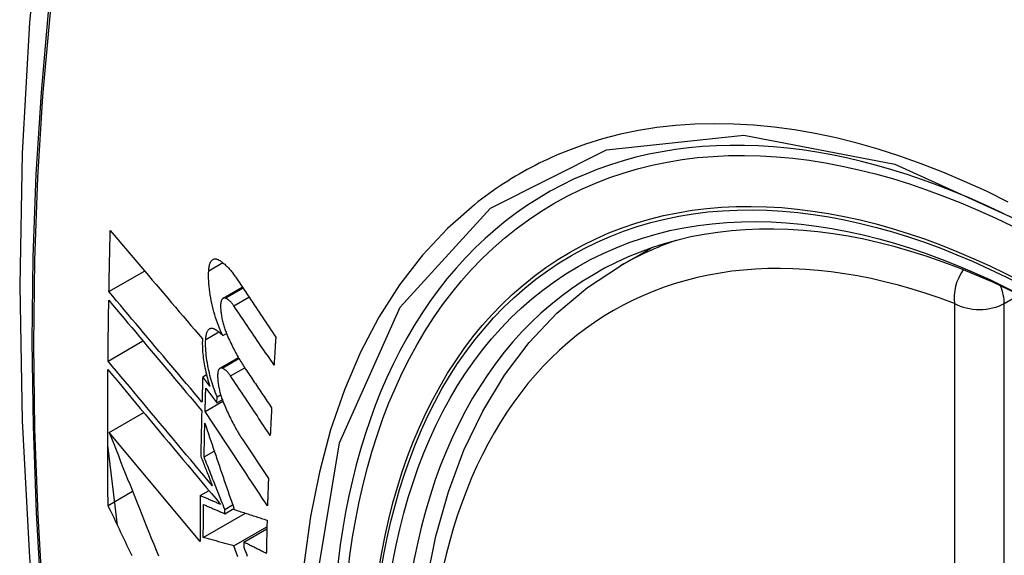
# Model space of a CAD drawing. Header units: inches. Extents: x 14 to 324, y 28 to 153.
# Tile 63 of 91: x 277.939 to 278.269, y 145.188 to 145.367. Entities that reach past the tile are written whole.
import ezdxf

# ---------------------------------------------------------------- set-up
doc = ezdxf.new("R2010")
doc.units = ezdxf.units.IN
doc.header["$MEASUREMENT"] = 0
doc.layers.add('Visible Edges(ANSI)', color=7, linetype='Continuous', lineweight=25)
doc.layers.add('Visible Tangent Edges(ANSI)', color=7, linetype='Continuous', lineweight=25)

msp = doc.modelspace()

# ---------------------------------------------------------------- linework, layer by layer
at = {"layer": 'Visible Edges(ANSI)'}
for p, q in [((278.14, 145.28463), (278.15027, 145.29056)), ((277.9685, 145.27594), (277.98046, 145.28284)), ((278.00676, 145.27372), (278.0132, 145.27744)), ((278.00663, 145.26121), (278.0079, 145.26194)), ((277.96818, 145.25269), (277.97988, 145.25944)), ((278.00572, 145.25026), (278.01189, 145.25383)), ((277.99993, 145.24744), (278.00118, 145.24816)), ((278.00231, 145.24426), (277.99993, 145.24744)), ((278.00096, 145.24365), (278.00466, 145.23868)), ((278.00466, 145.23868), (278.00473, 145.24069)), ((278.00473, 145.24069), (278.00594, 145.24139)), ((278.00073, 145.23578), (278.00668, 145.23921)), ((278.00466, 145.23868), (278.00648, 145.23973)), ((277.96855, 145.22878), (277.98014, 145.23547)), ((277.99904, 145.19222), (277.96855, 145.22878)), ((277.97136, 145.19764), (277.96807, 145.22453)), ((278.01332, 145.22633), (278.02196, 145.21331)), ((278.0004, 145.22056), (278.0038, 145.22253)), ((277.9682, 145.20432), (277.97639, 145.20905)), ((277.99911, 145.20757), (278.00204, 145.20926)), ((278.00731, 145.20297), (278.00996, 145.2045)), ((278.00013, 145.19357), (278.01424, 145.20171)), ((278.00729, 145.20153), (278.01037, 145.2033)), ((278.00729, 145.20153), (278.00731, 145.20297)), ((278.01041, 145.19072), (278.02145, 145.1971)), ((278.01368, 145.192), (278.02143, 145.19647)), ((278.01368, 145.192), (278.01366, 145.19036))]:
    msp.add_line(p, q, dxfattribs=at)
at = {"layer": 'Visible Edges(ANSI)', "flags": 128}
for points in [[(277.99261, 145.61001), (277.97977, 145.57195), (277.96871, 145.53277), (277.95941, 145.49254), (277.95185, 145.45132), (277.94601, 145.40918), (277.94186, 145.36618), (277.93939, 145.32239), (277.93857, 145.27786), (277.93938, 145.23266), (277.94181, 145.18685), (277.94583, 145.1405), (277.95143, 145.09366), (277.95858, 145.04642), (277.96726, 144.99882), (277.97745, 144.95094), (277.98912, 144.90285)], [(277.9685, 145.27594), (277.96851, 145.27679), (277.96853, 145.27764), (277.96855, 145.27849), (277.96856, 145.27934), (277.96858, 145.28019), (277.9686, 145.28105), (277.96861, 145.2819), (277.96863, 145.28275), (277.96865, 145.2836), (277.96867, 145.28446), (277.96869, 145.28531), (277.9687, 145.28616), (277.96872, 145.28702), (277.96874, 145.28787), (277.96876, 145.28872), (277.96878, 145.28958), (277.9688, 145.29043), (277.96882, 145.29128), (277.96884, 145.29214), (277.96886, 145.29299), (277.96888, 145.29384), (277.9689, 145.2947), (277.96893, 145.29555), (277.96895, 145.2964)], [(277.96895, 145.2964), (277.97021, 145.29492), (277.97148, 145.29342), (277.97275, 145.29192), (277.97402, 145.29042), (277.9753, 145.28892), (277.97658, 145.28741), (277.97786, 145.2859), (277.97915, 145.28438), (277.98044, 145.28287), (277.98173, 145.28135), (277.98302, 145.27983), (277.98431, 145.27831), (277.98561, 145.27679), (277.9869, 145.27527), (277.9882, 145.27375), (277.98949, 145.27223), (277.99079, 145.27071), (277.99208, 145.26919), (277.99338, 145.26768), (277.99467, 145.26616), (277.99596, 145.26465), (277.99725, 145.26314), (277.99854, 145.26164), (277.99982, 145.26014)], [(278.00193, 145.28297), (278.00195, 145.28335), (278.00199, 145.28371), (278.00204, 145.28406), (278.0021, 145.28439), (278.00217, 145.28471), (278.00225, 145.28501), (278.00234, 145.28528), (278.00245, 145.28554), (278.00256, 145.28578), (278.00268, 145.286), (278.00281, 145.28619), (278.00295, 145.28637), (278.0031, 145.28652), (278.00325, 145.28664), (278.00342, 145.28675), (278.00358, 145.28683), (278.00376, 145.28689), (278.00394, 145.28693), (278.00413, 145.28694), (278.00432, 145.28693), (278.00452, 145.2869), (278.00471, 145.28685), (278.00492, 145.28677), (278.00512, 145.28667)], [(278.00512, 145.28667), (278.00536, 145.28654), (278.00561, 145.28639), (278.00585, 145.28624), (278.0061, 145.28608), (278.00634, 145.2859), (278.00659, 145.28572), (278.00683, 145.28552), (278.00708, 145.28531), (278.00733, 145.2851), (278.00757, 145.28487), (278.00782, 145.28464), (278.00807, 145.28439), (278.00832, 145.28414), (278.00856, 145.28388), (278.00881, 145.2836), (278.00905, 145.28332), (278.0093, 145.28303), (278.00954, 145.28273), (278.00978, 145.28242), (278.01003, 145.28211), (278.01027, 145.28178), (278.01051, 145.28145), (278.01074, 145.28111), (278.01098, 145.28076)], [(278.00663, 145.26121), (278.00625, 145.26202), (278.00589, 145.26285), (278.00554, 145.26371), (278.00519, 145.26458), (278.00487, 145.26547), (278.00455, 145.26637), (278.00425, 145.26729), (278.00396, 145.26822), (278.00369, 145.26915), (278.00344, 145.2701), (278.0032, 145.27105), (278.00298, 145.27201), (278.00278, 145.27296), (278.0026, 145.27392), (278.00244, 145.27487), (278.0023, 145.27582), (278.00218, 145.27676), (278.00207, 145.2777), (278.00199, 145.27862), (278.00194, 145.27953), (278.0019, 145.28042), (278.00189, 145.28129), (278.0019, 145.28214), (278.00193, 145.28297)], [(278.10756, 144.97687), (278.09982, 144.99603), (278.09296, 145.01527), (278.08702, 145.0345), (278.08201, 145.05365), (278.07798, 145.07263), (278.07492, 145.09135), (278.07287, 145.10974), (278.07184, 145.12772), (278.07185, 145.14521), (278.07288, 145.16214), (278.07497, 145.17843), (278.0781, 145.19402), (278.08228, 145.20883), (278.08751, 145.2228), (278.09378, 145.23585), (278.10108, 145.2479), (278.10939, 145.25888), (278.11869, 145.26871), (278.12891, 145.27732), (278.14, 145.28463)], [(278.01098, 145.28076), (278.01154, 145.27992), (278.0121, 145.27908), (278.01266, 145.27825), (278.01321, 145.27741), (278.01377, 145.27657), (278.01433, 145.27574), (278.01489, 145.2749), (278.01545, 145.27406), (278.01601, 145.27322), (278.01657, 145.27238), (278.01713, 145.27155), (278.01769, 145.27071), (278.01825, 145.26987), (278.01881, 145.26903), (278.01937, 145.26819), (278.01993, 145.26736), (278.02049, 145.26652), (278.02106, 145.26568), (278.02162, 145.26484), (278.02218, 145.264), (278.02274, 145.26317), (278.0233, 145.26233), (278.02386, 145.26149), (278.02442, 145.26066)], [(277.96818, 145.25269), (277.96819, 145.25353), (277.96819, 145.25438), (277.9682, 145.25523), (277.96821, 145.25607), (277.96822, 145.25692), (277.96823, 145.25777), (277.96824, 145.25862), (277.96825, 145.25947), (277.96826, 145.26032), (277.96827, 145.26116), (277.96828, 145.26201), (277.96829, 145.26286), (277.9683, 145.26371), (277.96832, 145.26456), (277.96833, 145.26541), (277.96834, 145.26626), (277.96835, 145.2671), (277.96837, 145.26795), (277.96838, 145.2688), (277.96839, 145.26965), (277.96841, 145.2705), (277.96842, 145.27135), (277.96843, 145.2722), (277.96845, 145.27305)], [(277.96845, 145.27305), (277.96972, 145.27153), (277.971, 145.27001), (277.97228, 145.26849), (277.97357, 145.26695), (277.97486, 145.26542), (277.97615, 145.26388), (277.97745, 145.26234), (277.97875, 145.26079), (277.98005, 145.25924), (277.98135, 145.25769), (277.98266, 145.25614), (277.98396, 145.25459), (277.98527, 145.25304), (277.98658, 145.25148), (277.98789, 145.24993), (277.9892, 145.24838), (277.9905, 145.24682), (277.99181, 145.24527), (277.99311, 145.24372), (277.99442, 145.24218), (277.99572, 145.24064), (277.99702, 145.2391), (277.99831, 145.23756), (277.99961, 145.23603)], [(277.99968, 145.23893), (277.99839, 145.24046), (277.99709, 145.242), (277.99579, 145.24354), (277.99449, 145.24508), (277.99318, 145.24662), (277.99188, 145.24817), (277.99057, 145.24972), (277.98926, 145.25127), (277.98795, 145.25282), (277.98664, 145.25438), (277.98534, 145.25593), (277.98403, 145.25748), (277.98272, 145.25904), (277.98141, 145.26059), (277.98011, 145.26214), (277.97881, 145.26368), (277.97751, 145.26523), (277.97621, 145.26677), (277.97491, 145.26831), (277.97362, 145.26984), (277.97233, 145.27137), (277.97105, 145.2729), (277.96977, 145.27442), (277.9685, 145.27594)], [(278.00754, 145.27377), (278.00742, 145.27381), (278.00731, 145.27383), (278.0072, 145.27384), (278.00709, 145.27383), (278.00699, 145.27381), (278.00688, 145.27378), (278.00678, 145.27373), (278.00669, 145.27368), (278.0066, 145.2736), (278.00651, 145.27352), (278.00643, 145.27342), (278.00636, 145.27331), (278.00629, 145.27318), (278.00622, 145.27304), (278.00616, 145.27289), (278.00611, 145.27273), (278.00606, 145.27256), (278.00602, 145.27238), (278.00599, 145.27218), (278.00596, 145.27198), (278.00594, 145.27177), (278.00593, 145.27155), (278.00592, 145.27132), (278.00592, 145.27109)], [(278.01036, 145.27117), (278.01025, 145.27134), (278.01013, 145.2715), (278.01002, 145.27166), (278.0099, 145.27181), (278.00978, 145.27196), (278.00966, 145.2721), (278.00955, 145.27224), (278.00943, 145.27238), (278.00931, 145.2725), (278.00919, 145.27263), (278.00907, 145.27275), (278.00895, 145.27286), (278.00883, 145.27297), (278.00871, 145.27307), (278.00859, 145.27316), (278.00847, 145.27325), (278.00836, 145.27334), (278.00824, 145.27342), (278.00812, 145.27349), (278.008, 145.27356), (278.00789, 145.27362), (278.00777, 145.27368), (278.00765, 145.27373), (278.00754, 145.27377)], [(278.00592, 145.27109), (278.00592, 145.27072), (278.00594, 145.27036), (278.00596, 145.26999), (278.00599, 145.26961), (278.00603, 145.26923), (278.00607, 145.26884), (278.00612, 145.26846), (278.00618, 145.26807), (278.00624, 145.26767), (278.00631, 145.26728), (278.00639, 145.26689), (278.00647, 145.26649), (278.00656, 145.2661), (278.00666, 145.26571), (278.00676, 145.26532), (278.00686, 145.26493), (278.00697, 145.26454), (278.00709, 145.26416), (278.00721, 145.26378), (278.00734, 145.26341), (278.00747, 145.26304), (278.0076, 145.26268), (278.00774, 145.26232), (278.00789, 145.26196)], [(278.02384, 145.25134), (278.02328, 145.25216), (278.02271, 145.25299), (278.02215, 145.25382), (278.02159, 145.25464), (278.02103, 145.25547), (278.02046, 145.2563), (278.0199, 145.25712), (278.01934, 145.25795), (278.01878, 145.25878), (278.01822, 145.2596), (278.01765, 145.26043), (278.01709, 145.26126), (278.01653, 145.26209), (278.01597, 145.26291), (278.01541, 145.26374), (278.01484, 145.26457), (278.01428, 145.26539), (278.01372, 145.26622), (278.01316, 145.26705), (278.0126, 145.26787), (278.01204, 145.2687), (278.01148, 145.26952), (278.01092, 145.27035), (278.01036, 145.27117)], [(278.00093, 145.25994), (278.00095, 145.26031), (278.00098, 145.26066), (278.00103, 145.261), (278.00108, 145.26132), (278.00115, 145.26163), (278.00123, 145.26192), (278.00132, 145.26218), (278.00141, 145.26243), (278.00152, 145.26266), (278.00164, 145.26286), (278.00176, 145.26304), (278.0019, 145.26321), (278.00204, 145.26334), (278.00219, 145.26346), (278.00235, 145.26355), (278.00251, 145.26362), (278.00268, 145.26367), (278.00286, 145.26369), (278.00304, 145.26369), (278.00323, 145.26367), (278.00342, 145.26363), (278.00361, 145.26356), (278.0038, 145.26348), (278.004, 145.26337)], [(278.004, 145.26337), (278.00411, 145.2633), (278.00422, 145.26323), (278.00433, 145.26316), (278.00444, 145.26309), (278.00454, 145.26302), (278.00465, 145.26294), (278.00476, 145.26286), (278.00487, 145.26278), (278.00498, 145.2627), (278.00509, 145.26261), (278.0052, 145.26252), (278.00531, 145.26244), (278.00542, 145.26234), (278.00553, 145.26225), (278.00564, 145.26216), (278.00575, 145.26206), (278.00586, 145.26196), (278.00597, 145.26186), (278.00608, 145.26175), (278.00619, 145.26165), (278.0063, 145.26154), (278.00641, 145.26143), (278.00652, 145.26132), (278.00663, 145.26121)], [(277.99982, 145.26014), (277.9998, 145.25955), (277.99979, 145.25895), (277.99979, 145.25834), (277.9998, 145.25771), (277.99983, 145.25708), (277.99986, 145.25643), (277.99991, 145.25578), (277.99997, 145.25513), (278.00004, 145.25446), (278.00012, 145.25379), (278.00021, 145.25312), (278.00031, 145.25244), (278.00043, 145.25175), (278.00055, 145.25107), (278.00068, 145.25038), (278.00083, 145.24969), (278.00098, 145.249), (278.00114, 145.24832), (278.00132, 145.24763), (278.0015, 145.24695), (278.00169, 145.24627), (278.00188, 145.2456), (278.00209, 145.24493), (278.00231, 145.24426)], [(278.00473, 145.24069), (278.00442, 145.24145), (278.00412, 145.24222), (278.00384, 145.243), (278.00356, 145.24379), (278.00329, 145.2446), (278.00304, 145.24541), (278.0028, 145.24623), (278.00257, 145.24706), (278.00235, 145.24789), (278.00215, 145.24873), (278.00196, 145.24957), (278.00178, 145.2504), (278.00162, 145.25124), (278.00148, 145.25208), (278.00135, 145.25291), (278.00123, 145.25373), (278.00113, 145.25455), (278.00105, 145.25536), (278.00099, 145.25616), (278.00094, 145.25695), (278.00091, 145.25772), (278.0009, 145.25847), (278.0009, 145.25922), (278.00093, 145.25994)], [(278.00789, 145.26196), (278.00813, 145.2614), (278.00837, 145.26083), (278.00862, 145.26028), (278.00887, 145.25973), (278.00912, 145.25918), (278.00938, 145.25864), (278.00964, 145.2581), (278.0099, 145.25758), (278.01016, 145.25705), (278.01042, 145.25654), (278.01069, 145.25602), (278.01095, 145.25552), (278.01122, 145.25502), (278.0115, 145.25453), (278.01177, 145.25404), (278.01204, 145.25356), (278.01232, 145.25309), (278.0126, 145.25262), (278.01288, 145.25216), (278.01316, 145.25171), (278.01345, 145.25126), (278.01373, 145.25082), (278.01402, 145.25039), (278.0143, 145.24997)], [(278.02442, 145.26066), (278.0244, 145.26027), (278.02437, 145.25988), (278.02435, 145.25949), (278.02432, 145.2591), (278.0243, 145.25871), (278.02427, 145.25833), (278.02425, 145.25794), (278.02422, 145.25755), (278.0242, 145.25716), (278.02417, 145.25677), (278.02415, 145.25638), (278.02412, 145.256), (278.0241, 145.25561), (278.02408, 145.25522), (278.02405, 145.25483), (278.02403, 145.25444), (278.024, 145.25406), (278.02398, 145.25367), (278.02396, 145.25328), (278.02393, 145.25289), (278.02391, 145.2525), (278.02389, 145.25212), (278.02386, 145.25173), (278.02384, 145.25134)], [(278.00317, 145.21084), (278.00173, 145.21257), (278.00027, 145.2143), (277.99882, 145.21604), (277.99736, 145.21779), (277.99589, 145.21954), (277.99443, 145.22129), (277.99296, 145.22305), (277.99148, 145.22481), (277.99001, 145.22657), (277.98854, 145.22833), (277.98707, 145.23009), (277.98559, 145.23185), (277.98412, 145.23361), (277.98265, 145.23537), (277.98119, 145.23712), (277.97972, 145.23887), (277.97826, 145.24062), (277.9768, 145.24237), (277.97535, 145.2441), (277.9739, 145.24583), (277.97246, 145.24756), (277.97103, 145.24928), (277.9696, 145.25099), (277.96818, 145.25269)], [(278.00648, 145.2503), (278.00636, 145.25034), (278.00625, 145.25036), (278.00614, 145.25037), (278.00604, 145.25037), (278.00594, 145.25035), (278.00584, 145.25032), (278.00574, 145.25028), (278.00565, 145.25022), (278.00556, 145.25015), (278.00548, 145.25006), (278.0054, 145.24997), (278.00533, 145.24986), (278.00526, 145.24973), (278.0052, 145.2496), (278.00514, 145.24945), (278.00509, 145.24929), (278.00505, 145.24912), (278.00501, 145.24894), (278.00498, 145.24875), (278.00495, 145.24855), (278.00494, 145.24834), (278.00492, 145.24812), (278.00492, 145.24789), (278.00492, 145.24766)], [(278.00925, 145.24768), (278.00914, 145.24784), (278.00902, 145.24801), (278.00891, 145.24817), (278.00879, 145.24832), (278.00868, 145.24847), (278.00856, 145.24861), (278.00845, 145.24875), (278.00833, 145.24889), (278.00821, 145.24902), (278.00809, 145.24914), (278.00798, 145.24926), (278.00786, 145.24937), (278.00774, 145.24948), (278.00762, 145.24958), (278.00751, 145.24968), (278.00739, 145.24977), (278.00727, 145.24986), (278.00716, 145.24994), (278.00704, 145.25001), (278.00693, 145.25008), (278.00681, 145.25015), (278.0067, 145.2502), (278.00659, 145.25025), (278.00648, 145.2503)], [(278.0143, 145.24997), (278.01467, 145.24943), (278.01503, 145.24889), (278.01539, 145.24835), (278.01576, 145.24781), (278.01612, 145.24727), (278.01648, 145.24673), (278.01685, 145.24619), (278.01721, 145.24565), (278.01757, 145.24511), (278.01794, 145.24456), (278.0183, 145.24402), (278.01866, 145.24348), (278.01903, 145.24294), (278.01939, 145.2424), (278.01976, 145.24186), (278.02012, 145.24132), (278.02048, 145.24078), (278.02085, 145.24024), (278.02121, 145.2397), (278.02157, 145.23916), (278.02194, 145.23862), (278.0223, 145.23808), (278.02267, 145.23754), (278.02303, 145.237)], [(277.9682, 145.20432), (277.96818, 145.2062), (277.96816, 145.20809), (277.96814, 145.20998), (277.96813, 145.21187), (277.96812, 145.21376), (277.96811, 145.21565), (277.9681, 145.21754), (277.96809, 145.21943), (277.96808, 145.22132), (277.96808, 145.22321), (277.96807, 145.22511), (277.96807, 145.22701), (277.96807, 145.2289), (277.96807, 145.2308), (277.96807, 145.2327), (277.96807, 145.23459), (277.96808, 145.23649), (277.96808, 145.23839), (277.96809, 145.24029), (277.9681, 145.2422), (277.96811, 145.2441), (277.96812, 145.246), (277.96814, 145.24791), (277.96815, 145.24981)], [(277.96815, 145.24981), (277.96968, 145.24799), (277.97121, 145.24615), (277.97276, 145.2443), (277.97431, 145.24244), (277.97587, 145.24057), (277.97744, 145.2387), (277.97901, 145.23681), (277.98059, 145.23493), (277.98217, 145.23303), (277.98376, 145.23113), (277.98535, 145.22923), (277.98694, 145.22733), (277.98853, 145.22542), (277.99013, 145.22351), (277.99172, 145.22161), (277.99331, 145.2197), (277.99491, 145.2178), (277.9965, 145.21589), (277.99808, 145.214), (277.99966, 145.2121), (278.00124, 145.21022), (278.00282, 145.20834), (278.00438, 145.20646), (278.00594, 145.2046)], [(277.99993, 145.24744), (277.99992, 145.24709), (277.99991, 145.24673), (277.9999, 145.24638), (277.99989, 145.24602), (277.99988, 145.24567), (277.99987, 145.24531), (277.99986, 145.24496), (277.99984, 145.2446), (277.99983, 145.24425), (277.99982, 145.24389), (277.99981, 145.24354), (277.9998, 145.24318), (277.99979, 145.24283), (277.99978, 145.24247), (277.99977, 145.24212), (277.99976, 145.24176), (277.99975, 145.24141), (277.99974, 145.24106), (277.99973, 145.2407), (277.99972, 145.24035), (277.99971, 145.23999), (277.9997, 145.23964), (277.99969, 145.23928), (277.99968, 145.23893)], [(278.00492, 145.24766), (278.00493, 145.2473), (278.00495, 145.24693), (278.00498, 145.24656), (278.00501, 145.24619), (278.00505, 145.24581), (278.00509, 145.24543), (278.00515, 145.24504), (278.00521, 145.24465), (278.00527, 145.24426), (278.00535, 145.24387), (278.00542, 145.24348), (278.00551, 145.24308), (278.0056, 145.24269), (278.0057, 145.2423), (278.0058, 145.24191), (278.00591, 145.24152), (278.00602, 145.24113), (278.00614, 145.24075), (278.00626, 145.24037), (278.00639, 145.24), (278.00652, 145.23963), (278.00665, 145.23927), (278.00679, 145.23891), (278.00694, 145.23855)], [(278.02257, 145.22775), (278.02201, 145.22858), (278.02146, 145.22941), (278.0209, 145.23024), (278.02035, 145.23107), (278.01979, 145.2319), (278.01924, 145.23273), (278.01868, 145.23356), (278.01813, 145.23439), (278.01757, 145.23522), (278.01702, 145.23605), (278.01646, 145.23688), (278.01591, 145.23772), (278.01535, 145.23855), (278.0148, 145.23938), (278.01424, 145.24021), (278.01369, 145.24104), (278.01313, 145.24187), (278.01258, 145.2427), (278.01202, 145.24353), (278.01147, 145.24436), (278.01091, 145.24519), (278.01036, 145.24602), (278.00981, 145.24685), (278.00925, 145.24768)], [(278.00073, 145.23578), (278.00074, 145.23611), (278.00075, 145.23643), (278.00076, 145.23676), (278.00077, 145.23709), (278.00078, 145.23742), (278.00079, 145.23774), (278.0008, 145.23807), (278.00081, 145.2384), (278.00081, 145.23873), (278.00082, 145.23906), (278.00083, 145.23938), (278.00084, 145.23971), (278.00085, 145.24004), (278.00086, 145.24037), (278.00087, 145.24069), (278.00088, 145.24102), (278.00089, 145.24135), (278.0009, 145.24168), (278.00091, 145.24201), (278.00092, 145.24233), (278.00093, 145.24266), (278.00094, 145.24299), (278.00095, 145.24332), (278.00096, 145.24365)], [(278.00694, 145.23855), (278.00718, 145.23798), (278.00742, 145.23741), (278.00767, 145.23684), (278.00792, 145.23628), (278.00817, 145.23573), (278.00843, 145.23518), (278.00868, 145.23463), (278.00894, 145.2341), (278.0092, 145.23356), (278.00946, 145.23304), (278.00973, 145.23252), (278.00999, 145.232), (278.01026, 145.23149), (278.01053, 145.23099), (278.0108, 145.2305), (278.01108, 145.23001), (278.01135, 145.22952), (278.01163, 145.22905), (278.01191, 145.22858), (278.01219, 145.22812), (278.01247, 145.22766), (278.01275, 145.22721), (278.01304, 145.22677), (278.01332, 145.22633)], [(278.02303, 145.237), (278.02301, 145.23661), (278.02299, 145.23623), (278.02297, 145.23584), (278.02295, 145.23545), (278.02293, 145.23507), (278.02291, 145.23468), (278.02289, 145.2343), (278.02287, 145.23391), (278.02285, 145.23353), (278.02283, 145.23314), (278.02281, 145.23276), (278.02279, 145.23237), (278.02277, 145.23198), (278.02275, 145.2316), (278.02273, 145.23121), (278.02272, 145.23083), (278.0227, 145.23044), (278.02268, 145.23006), (278.02266, 145.22967), (278.02264, 145.22929), (278.02262, 145.2289), (278.0226, 145.22852), (278.02259, 145.22813), (278.02257, 145.22775)], [(277.99961, 145.23603), (277.99959, 145.23539), (277.99957, 145.23475), (277.99956, 145.23411), (277.99954, 145.23348), (277.99953, 145.23284), (277.99951, 145.2322), (277.9995, 145.23157), (277.99948, 145.23093), (277.99947, 145.23029), (277.99945, 145.22965), (277.99944, 145.22902), (277.99943, 145.22838), (277.99941, 145.22774), (277.9994, 145.22711), (277.99939, 145.22647), (277.99937, 145.22584), (277.99936, 145.2252), (277.99935, 145.22456), (277.99934, 145.22393), (277.99933, 145.22329), (277.99931, 145.22265), (277.9993, 145.22202), (277.99929, 145.22138), (277.99928, 145.22075)], [(278.02164, 145.20415), (278.02078, 145.20546), (278.01991, 145.20678), (278.01904, 145.2081), (278.01816, 145.20942), (278.01729, 145.21073), (278.01642, 145.21205), (278.01555, 145.21337), (278.01468, 145.21469), (278.0138, 145.21601), (278.01293, 145.21733), (278.01206, 145.21865), (278.01118, 145.21997), (278.01031, 145.22129), (278.00944, 145.22261), (278.00857, 145.22393), (278.00769, 145.22525), (278.00682, 145.22657), (278.00595, 145.22789), (278.00508, 145.22921), (278.00421, 145.23052), (278.00334, 145.23184), (278.00247, 145.23315), (278.0016, 145.23447), (278.00073, 145.23578)], [(278.0004, 145.22056), (278.0004, 145.22103), (278.00041, 145.2215), (278.00042, 145.22197), (278.00043, 145.22244), (278.00044, 145.22291), (278.00045, 145.22337), (278.00046, 145.22384), (278.00047, 145.22431), (278.00048, 145.22478), (278.00049, 145.22525), (278.0005, 145.22572), (278.00051, 145.22619), (278.00052, 145.22666), (278.00053, 145.22713), (278.00054, 145.2276), (278.00055, 145.22807), (278.00056, 145.22854), (278.00057, 145.22901), (278.00058, 145.22948), (278.00059, 145.22994), (278.0006, 145.23041), (278.00061, 145.23088), (278.00062, 145.23135), (278.00063, 145.23182)], [(278.00063, 145.23182), (278.00103, 145.23065), (278.00143, 145.22947), (278.00184, 145.22828), (278.00224, 145.22709), (278.00265, 145.2259), (278.00305, 145.22471), (278.00346, 145.22351), (278.00387, 145.22231), (278.00428, 145.2211), (278.00469, 145.2199), (278.0051, 145.21869), (278.00552, 145.21748), (278.00593, 145.21627), (278.00634, 145.21506), (278.00676, 145.21385), (278.00717, 145.21263), (278.00759, 145.21142), (278.008, 145.21021), (278.00842, 145.20899), (278.00883, 145.20778), (278.00925, 145.20657), (278.00966, 145.20536), (278.01008, 145.20415), (278.01049, 145.20294)], [(277.96855, 145.22878), (277.96932, 145.22684), (277.97009, 145.22489), (277.97086, 145.22294), (277.97164, 145.22099), (277.97242, 145.21903), (277.9732, 145.21706), (277.97398, 145.21509), (277.97476, 145.21312), (277.97555, 145.21115), (277.97634, 145.20917), (277.97713, 145.20719), (277.97792, 145.20521), (277.97871, 145.20323), (277.97951, 145.20124), (277.9803, 145.19926), (277.9811, 145.19728), (277.9819, 145.19529), (277.98269, 145.19331), (277.98349, 145.19133), (277.98429, 145.18935), (277.98508, 145.18737)], [(277.99928, 145.22075), (277.99944, 145.22034), (277.9996, 145.21992), (277.99976, 145.21951), (277.99993, 145.2191), (278.00009, 145.21869), (278.00025, 145.21828), (278.00041, 145.21786), (278.00057, 145.21745), (278.00074, 145.21704), (278.0009, 145.21662), (278.00106, 145.21621), (278.00122, 145.2158), (278.00139, 145.21538), (278.00155, 145.21497), (278.00171, 145.21456), (278.00187, 145.21414), (278.00204, 145.21373), (278.0022, 145.21332), (278.00236, 145.2129), (278.00252, 145.21249), (278.00269, 145.21208), (278.00285, 145.21166), (278.00301, 145.21125), (278.00317, 145.21084)], [(278.00731, 145.20297), (278.00702, 145.2037), (278.00673, 145.20444), (278.00644, 145.20517), (278.00615, 145.20591), (278.00586, 145.20664), (278.00557, 145.20738), (278.00528, 145.20811), (278.00499, 145.20885), (278.0047, 145.20959), (278.00441, 145.21032), (278.00413, 145.21106), (278.00384, 145.21179), (278.00355, 145.21253), (278.00326, 145.21326), (278.00297, 145.21399), (278.00268, 145.21473), (278.0024, 145.21546), (278.00211, 145.21619), (278.00182, 145.21692), (278.00154, 145.21765), (278.00125, 145.21838), (278.00097, 145.21911), (278.00068, 145.21984), (278.0004, 145.22056)], [(278.02196, 145.21331), (278.02194, 145.21293), (278.02193, 145.21255), (278.02192, 145.21216), (278.0219, 145.21178), (278.02189, 145.2114), (278.02187, 145.21102), (278.02186, 145.21064), (278.02185, 145.21025), (278.02183, 145.20987), (278.02182, 145.20949), (278.02181, 145.20911), (278.02179, 145.20873), (278.02178, 145.20834), (278.02177, 145.20796), (278.02176, 145.20758), (278.02174, 145.2072), (278.02173, 145.20682), (278.02172, 145.20644), (278.0217, 145.20606), (278.02169, 145.20567), (278.02168, 145.20529), (278.02167, 145.20491), (278.02166, 145.20453), (278.02164, 145.20415)], [(277.99911, 145.20757), (277.9991, 145.20693), (277.9991, 145.20629), (277.99909, 145.20565), (277.99908, 145.20501), (277.99908, 145.20436), (277.99908, 145.20372), (277.99907, 145.20308), (277.99907, 145.20244), (277.99906, 145.2018), (277.99906, 145.20116), (277.99906, 145.20052), (277.99905, 145.19988), (277.99905, 145.19924), (277.99905, 145.1986), (277.99905, 145.19797), (277.99904, 145.19733), (277.99904, 145.19669), (277.99904, 145.19605), (277.99904, 145.19541), (277.99904, 145.19477), (277.99904, 145.19413), (277.99904, 145.1935), (277.99904, 145.19286), (277.99904, 145.19222)], [(278.00594, 145.2046), (278.00566, 145.20472), (278.00537, 145.20484), (278.00509, 145.20497), (278.0048, 145.20509), (278.00451, 145.20522), (278.00423, 145.20534), (278.00394, 145.20546), (278.00366, 145.20559), (278.00337, 145.20571), (278.00309, 145.20584), (278.0028, 145.20596), (278.00252, 145.20608), (278.00223, 145.20621), (278.00195, 145.20633), (278.00166, 145.20645), (278.00138, 145.20658), (278.00109, 145.2067), (278.00081, 145.20683), (278.00053, 145.20695), (278.00024, 145.20707), (277.99996, 145.2072), (277.99967, 145.20732), (277.99939, 145.20745), (277.99911, 145.20757)], [(277.97622, 145.18741), (277.9758, 145.1883), (277.97537, 145.18919), (277.97495, 145.19008), (277.97453, 145.19097), (277.9741, 145.19186), (277.97368, 145.19275), (277.97325, 145.19365), (277.97283, 145.19454), (277.97241, 145.19543), (277.97199, 145.19632), (277.97156, 145.19721), (277.97114, 145.1981), (277.97072, 145.19899), (277.9703, 145.19988), (277.96988, 145.20077), (277.96946, 145.20165), (277.96904, 145.20254), (277.96862, 145.20343), (277.9682, 145.20432)], [(278.00013, 145.19357), (278.00013, 145.19402), (278.00013, 145.19448), (278.00013, 145.19494), (278.00013, 145.1954), (278.00013, 145.19586), (278.00014, 145.19632), (278.00014, 145.19678), (278.00014, 145.19724), (278.00014, 145.19771), (278.00014, 145.19817), (278.00015, 145.19863), (278.00015, 145.19909), (278.00015, 145.19955), (278.00015, 145.20001), (278.00015, 145.20047), (278.00016, 145.20093), (278.00016, 145.20139), (278.00016, 145.20185), (278.00017, 145.20231), (278.00017, 145.20277), (278.00017, 145.20324), (278.00018, 145.2037), (278.00018, 145.20416), (278.00018, 145.20462)], [(278.00018, 145.20462), (278.00048, 145.20449), (278.00077, 145.20436), (278.00107, 145.20423), (278.00136, 145.2041), (278.00166, 145.20398), (278.00195, 145.20385), (278.00225, 145.20372), (278.00255, 145.20359), (278.00284, 145.20346), (278.00314, 145.20333), (278.00343, 145.2032), (278.00373, 145.20307), (278.00403, 145.20294), (278.00432, 145.20281), (278.00462, 145.20269), (278.00491, 145.20256), (278.00521, 145.20243), (278.00551, 145.2023), (278.0058, 145.20217), (278.0061, 145.20204), (278.0064, 145.20191), (278.00669, 145.20178), (278.00699, 145.20165), (278.00729, 145.20153)], [(278.01049, 145.20294), (278.01095, 145.20279), (278.0114, 145.20264), (278.01185, 145.20249), (278.01231, 145.20234), (278.01276, 145.20219), (278.01322, 145.20204), (278.01368, 145.20189), (278.01413, 145.20175), (278.01459, 145.2016), (278.01505, 145.20145), (278.01551, 145.2013), (278.01597, 145.20115), (278.01643, 145.201), (278.01689, 145.20085), (278.01735, 145.2007), (278.01781, 145.20056), (278.01827, 145.20041), (278.01873, 145.20026), (278.0192, 145.20011), (278.01966, 145.19996), (278.02012, 145.19982), (278.02058, 145.19967), (278.02104, 145.19952), (278.02151, 145.19938)], [(278.02151, 145.19938), (278.02149, 145.19891), (278.02148, 145.19844), (278.02147, 145.19798), (278.02146, 145.19751), (278.02144, 145.19704), (278.02143, 145.19658), (278.02142, 145.19611), (278.02141, 145.19564), (278.0214, 145.19518), (278.02139, 145.19471), (278.02138, 145.19425), (278.02137, 145.19378), (278.02135, 145.19332), (278.02134, 145.19285), (278.02133, 145.19239), (278.02132, 145.19192), (278.02131, 145.19146), (278.0213, 145.19099), (278.02129, 145.19053), (278.02129, 145.19006), (278.02128, 145.1896), (278.02127, 145.18913), (278.02126, 145.18867), (278.02125, 145.1882)], [(278.01041, 145.19072), (278.00998, 145.19084), (278.00955, 145.19096), (278.00911, 145.19107), (278.00868, 145.19119), (278.00825, 145.19131), (278.00782, 145.19143), (278.00739, 145.19155), (278.00696, 145.19167), (278.00653, 145.19178), (278.0061, 145.1919), (278.00568, 145.19202), (278.00525, 145.19214), (278.00482, 145.19226), (278.00439, 145.19238), (278.00396, 145.1925), (278.00353, 145.19262), (278.00311, 145.19274), (278.00268, 145.19285), (278.00225, 145.19297), (278.00183, 145.19309), (278.0014, 145.19321), (278.00098, 145.19333), (278.00055, 145.19345), (278.00013, 145.19357)], [(278.01171, 145.18706), (278.01127, 145.18828), (278.01084, 145.1895), (278.01041, 145.19072)], [(278.02125, 145.1882), (278.02093, 145.18836), (278.02062, 145.18852), (278.0203, 145.18868), (278.01998, 145.18884), (278.01967, 145.18899), (278.01935, 145.18915), (278.01904, 145.18931), (278.01872, 145.18947), (278.0184, 145.18963), (278.01809, 145.18978), (278.01777, 145.18994), (278.01746, 145.1901), (278.01714, 145.19026), (278.01682, 145.19042), (278.01651, 145.19058), (278.01619, 145.19073), (278.01588, 145.19089), (278.01556, 145.19105), (278.01525, 145.19121), (278.01494, 145.19137), (278.01462, 145.19153), (278.01431, 145.19168), (278.01399, 145.19184), (278.01368, 145.192)], [(278.01366, 145.19036), (278.01397, 145.1896), (278.01427, 145.18885), (278.01458, 145.1881), (278.01488, 145.18734)]]:
    msp.add_lwpolyline(points, dxfattribs=at)
at = {"layer": 'Visible Edges(ANSI)'}
for centre, major_axis, start_param, end_param in [((278.39393, 144.50728), (-0.64961, 1.12515), 5.161526, 5.834048), ((278.28918, 145.00935), (0.15748, -0.27276), 2.363977, 7.060801)]:
    msp.add_ellipse(centre, major_axis=major_axis, ratio=0.57735, start_param=start_param, end_param=end_param, dxfattribs=at)
msp.add_ellipse((278.2857, 145.00734), major_axis=(-0.15994, 0.27703), ratio=0.57735, dxfattribs=at)
at = {"layer": 'Visible Tangent Edges(ANSI)'}
for p, q in [((278.00193, 145.28297), (278.00663, 145.28568)), ((278.00754, 145.27377), (278.01339, 145.27715)), ((278.01036, 145.27117), (278.01543, 145.2741)), ((278.26865, 145.27198), (278.27364, 145.27486)), ((278.25195, 145.27198), (278.25195, 144.78731)), ((278.26865, 144.78731), (278.26865, 145.27198)), ((278.00093, 145.25994), (278.00528, 145.26246)), ((278.00648, 145.2503), (278.01207, 145.25353)), ((278.00925, 145.24768), (278.014, 145.25042))]:
    msp.add_line(p, q, dxfattribs=at)
at = {"layer": 'Visible Tangent Edges(ANSI)', "flags": 128}
for points in [[(277.99174, 145.56627), (277.98398, 145.54383), (277.97686, 145.52073), (277.97039, 145.49699), (277.96458, 145.47263), (277.95945, 145.4477), (277.95499, 145.4222), (277.95122, 145.39619), (277.94813, 145.36967), (277.94574, 145.3427), (277.94403, 145.31531), (277.94302, 145.28753), (277.94269, 145.25936), (277.94305, 145.23081), (277.9441, 145.20188), (277.94582, 145.17259), (277.94824, 145.14297), (277.95133, 145.11306), (277.9551, 145.0829), (277.95954, 145.05249), (277.96466, 145.02184), (277.97044, 144.99099), (277.97688, 144.95995)], [(277.97764, 144.95957), (277.97118, 144.99054), (277.96538, 145.02133), (277.96024, 145.05193), (277.95578, 145.08228), (277.952, 145.11239), (277.94889, 145.14224), (277.94647, 145.1718), (277.94473, 145.20103), (277.94368, 145.2299), (277.94332, 145.25839), (277.94365, 145.28648), (277.94467, 145.31418), (277.94638, 145.34148), (277.94879, 145.36836), (277.95189, 145.39477), (277.95567, 145.42068), (277.96015, 145.44606), (277.9653, 145.47088), (277.97113, 145.4951), (277.97761, 145.51871), (277.98475, 145.54168), (277.99253, 145.56399)], [(278.26995, 145.30597), (278.26264, 145.30957), (278.25533, 145.31291), (278.24805, 145.316), (278.2408, 145.31883), (278.23358, 145.32139), (278.22641, 145.32369), (278.2193, 145.32572), (278.21225, 145.32747), (278.20528, 145.32895), (278.19836, 145.33015), (278.19151, 145.33109), (278.18472, 145.33175), (278.17802, 145.33213), (278.1714, 145.33224), (278.16488, 145.33208), (278.15847, 145.33163), (278.15217, 145.33092), (278.14599, 145.32993), (278.13994, 145.32867), (278.134, 145.32714), (278.1282, 145.32535), (278.12252, 145.32328)], [(278.07631, 144.97014), (278.05217, 145.03921), (278.03873, 145.1068), (278.03658, 145.16987), (278.04583, 145.22529), (278.06612, 145.27075), (278.09638, 145.30396), (278.13533, 145.32342), (278.18129, 145.3284), (278.23196, 145.31863), (278.28508, 145.29458)], [(278.12252, 145.32328), (278.1211, 145.32272), (278.11969, 145.32213), (278.11828, 145.32153), (278.11689, 145.32091), (278.1155, 145.32028), (278.11412, 145.31963), (278.11276, 145.31896), (278.1114, 145.31827), (278.11005, 145.31757), (278.10871, 145.31685), (278.10738, 145.31612), (278.10606, 145.31537), (278.10475, 145.3146), (278.10345, 145.31382), (278.10216, 145.31302), (278.10088, 145.3122), (278.09961, 145.31137), (278.09835, 145.31052), (278.0971, 145.30965), (278.09586, 145.30877), (278.09463, 145.30787), (278.09341, 145.30696), (278.0922, 145.30603), (278.091, 145.30508)], [(278.091, 145.30508), (278.08197, 145.2971), (278.07361, 145.28813), (278.06595, 145.27821), (278.05901, 145.26736), (278.05283, 145.25562), (278.04742, 145.24302), (278.04282, 145.22961), (278.03904, 145.21547), (278.03609, 145.20063), (278.03397, 145.18513), (278.0327, 145.16902), (278.03228, 145.15234), (278.0327, 145.13512), (278.03399, 145.11748), (278.03612, 145.09948), (278.03909, 145.08117), (278.04287, 145.06262), (278.04747, 145.04389), (278.05286, 145.02503), (278.05904, 145.0061), (278.06598, 144.98718)]]:
    msp.add_lwpolyline(points, dxfattribs=at)
at = {"layer": 'Visible Tangent Edges(ANSI)'}
for centre, major_axis, ratio, start_param, end_param in [((278.28819, 145.00878), (-0.17318, 0.29996), 0.57735, 5.05527, 10.652693), ((278.28814, 145.00875), (-0.15059, 0.26083), 0.57735, 5.66855, 8.468616), ((278.29649, 145.01357), (-0.1565, 0.27106), 0.57735, 6.171189, 6.283185), ((278.2603, 145.2768), (-0.00418, -0.01105), 0.667065, 4.356432, 5.396522), ((278.2603, 145.2768), (0.00591, -0.01023), 0.57735, 0.785398, 1.348991), ((278.2603, 145.2768), (-0.01181, 0), 0.57735, 0.785398, 2.356194)]:
    msp.add_ellipse(centre, major_axis=major_axis, ratio=ratio, start_param=start_param, end_param=end_param, dxfattribs=at)
for centre, major_axis in [((278.28878, 145.00912), (0.17111, -0.29637)), ((278.28581, 145.0074), (-0.1627, 0.2818)), ((278.2857, 145.00734), (0.1621, -0.28076))]:
    msp.add_ellipse(centre, major_axis=major_axis, ratio=0.57735, dxfattribs=at)

doc.saveas('drawing.dxf')
